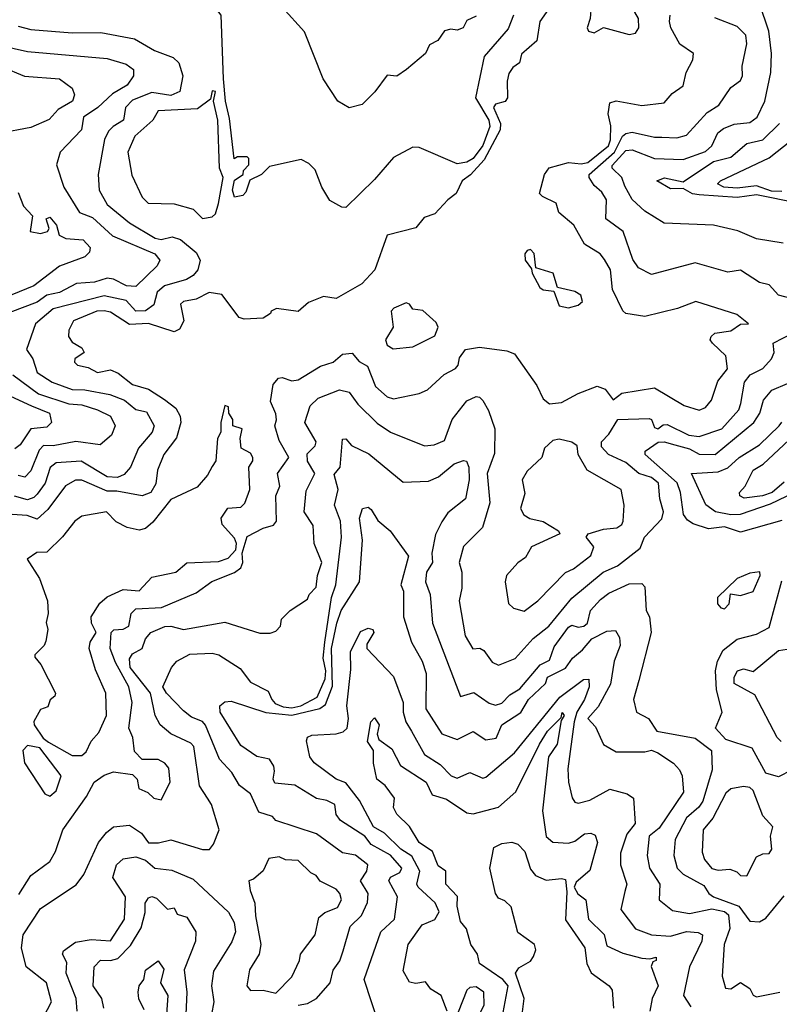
# Model space of a CAD drawing. Extents: x 1995148 to 2088947, y 769131 to 906009.
# Tile 167 of 256: x 2020510 to 2022897, y 811947 to 815041. Entities that reach past the tile are written whole.
import ezdxf

# ---------------------------------------------------------------- set-up
doc = ezdxf.new("R2010")
doc.units = 0

msp = doc.modelspace()

# ---------------------------------------------------------------- linework, layer by layer
at = {"layer": '0CON05XD'}
for points in [[(2021169.7, 814730.3), (2021157, 814785), (2021150.9, 814855), (2021142.8, 815055), (2021125, 815078.2), (2021095, 815089.5), (2021051.7, 815091.7), (2021012.1, 815112.1), (2021005.2, 815154.7), (2021007.9, 815245), (2020985, 815302.2), (2020975, 815308.5), (2020925.8, 815314.2), (2020863.7, 815313.7), (2020836.5, 815325), (2020820.9, 815355), (2020802.8, 815455), (2020775, 815486.2), (2020625, 815483.8), (2020604.5, 815475), (2020554, 815435), (2020508.3, 815428.3)], [(2022221.1, 815145), (2022144.7, 815035.3), (2022135.3, 814974.7), (2022086.9, 814933.1), (2022080.8, 814905), (2022059.3, 814890.7), (2022047.7, 814872.3), (2022041.7, 814848.3), (2022042.7, 814795), (2022035.8, 814784.2), (2022004.9, 814775.1), (2021998.7, 814765), (2022020.5, 814715), (2022019.5, 814695), (2021969.5, 814600.5), (2021926.6, 814553.4), (2021900.6, 814535), (2021882.2, 814495), (2021855.2, 814474.8), (2021815, 814431.1), (2021780.9, 814419.1), (2021755, 814387.1), (2021665, 814364.4), (2021625.9, 814255), (2021585, 814211.2), (2021505, 814165.3), (2021465, 814171.5), (2021418, 814152), (2021385, 814124), (2021317, 814133), (2021300, 814125), (2021298.3, 814118.3), (2021275, 814103.3), (2021215, 814100), (2021200, 814105), (2021145, 814178), (2021105, 814183.8), (2021065, 814162.5), (2021025, 814155.3), (2021015, 814146.9), (2021025.6, 814094.4), (2021011.8, 814068.2), (2020995, 814060.5), (2020915, 814086.2), (2020855, 814083.3), (2020795, 814121.5), (2020775, 814126.2), (2020752, 814125), (2020679.2, 814095), (2020664.5, 814065), (2020663.1, 814045), (2020675, 814028), (2020705, 814010), (2020712.5, 813995), (2020683.8, 813975), (2020682, 813965), (2020691.2, 813955), (2020725, 813948.6), (2020755, 813932.5), (2020795, 813941.1), (2020820, 813930), (2020864.2, 813894.2), (2020915, 813879.5), (2020965, 813847.1), (2021000.7, 813820.7), (2021014.7, 813794.7), (2021016.3, 813775), (2021002.6, 813727.4), (2020962.9, 813675), (2020943.3, 813625), (2020937.4, 813582.6), (2020921.9, 813555), (2020895.3, 813544.7), (2020815, 813560), (2020785, 813559.3), (2020705, 813594.4), (2020685, 813594.4), (2020653.6, 813576.4), (2020598.4, 813501.6), (2020565, 813471.3), (2020533.2, 813483.2), (2020485.9, 813485.9)], [(2022425, 814994), (2022445, 814998.8), (2022455.8, 815015), (2022454.4, 815045), (2022443.5, 815065), (2022429.7, 815079.7), (2022361.2, 815121.2), (2022330, 815120), (2022305.8, 815084.2), (2022303.3, 815045), (2022293.8, 815015), (2022297.5, 815005), (2022315, 815000), (2022345, 815016), (2022425, 814994)], [(2022908.8, 814338.8), (2022825, 814352), (2022767.3, 814377.3), (2022690, 814395), (2022535, 814402), (2022475, 814439.5), (2022435, 814475.5), (2022412, 814518), (2022401.9, 814545), (2022372.3, 814575), (2022372.4, 814582.4), (2022415, 814629.7), (2022435, 814631.6), (2022505, 814604.7), (2022595, 814602.2), (2022665, 814626.9), (2022685.4, 814645), (2022704.1, 814685.9), (2022721.3, 814698.7), (2022755, 814712.9), (2022805, 814717.8), (2022827.7, 814735), (2022851.4, 814785), (2022870.9, 814875), (2022872.7, 814935), (2022863.8, 815005), (2022835, 815091.9)], [(2021945, 815052.5), (2021915, 815038), (2021904, 815015), (2021885, 815007.8), (2021865, 815011.4), (2021845, 815006.2), (2021823.9, 814976.1), (2021798.3, 814961.7), (2021785.7, 814934.3), (2021725.8, 814884.2), (2021695, 814863.3), (2021665, 814866.7), (2021625.9, 814814.1), (2021586.7, 814775), (2021545, 814763.8), (2021510, 814785), (2021463.8, 814855), (2021405, 815002.5), (2021335, 815080)], [(2020955, 812590), (2020982.5, 812645), (2020978.8, 812688.8), (2020966.2, 812705), (2020945, 812716.5), (2020895, 812716), (2020871.1, 812741.1), (2020865.6, 812785), (2020853.4, 812815), (2020863.8, 812895), (2020852.9, 812945), (2020811.1, 813021.1), (2020794.6, 813065), (2020797.1, 813115), (2020805.9, 813124.1), (2020835, 813125.7), (2020853.3, 813135), (2020860, 813175), (2020875, 813189.5), (2020955.7, 813194.3), (2021065, 813240.4), (2021114.3, 813275.7), (2021185, 813304.2), (2021205, 813318.9), (2021211.4, 813335), (2021209.3, 813365), (2021225, 813416.9), (2021275, 813443.5), (2021307.3, 813452.7), (2021317.1, 813465), (2021315.4, 813544.6), (2021327.9, 813575), (2021320, 813615), (2021355.6, 813665), (2021325, 813718.8), (2021311.9, 813765), (2021316.7, 813783.3), (2021315, 813802.5), (2021298.3, 813841.7), (2021306.9, 813895), (2021323.3, 813915), (2021335, 813916.7), (2021365, 813906.3), (2021385, 813909.5), (2021455, 813952.5), (2021495, 813965.3), (2021525, 813990), (2021555, 813992.9), (2021576.7, 813966.7), (2021602.7, 813952.7), (2021628.6, 813888.6), (2021665, 813855.5), (2021685, 813849.5), (2021765, 813866.4), (2021792.1, 813877.9), (2021843.6, 813926.4), (2021880, 813945), (2021888, 813955), (2021891.7, 813978.3), (2021911.2, 814005), (2021955, 814012), (2022040.9, 814000.9), (2022065, 813990.8), (2022135, 813891.2), (2022155, 813850), (2022175, 813834), (2022212.3, 813837.7), (2022265, 813866.2), (2022325, 813889.2), (2022349.8, 813879.8), (2022375, 813846.7), (2022402.5, 813867.5), (2022505, 813884.3), (2022598.6, 813828.6), (2022645, 813814.4), (2022665, 813821.9), (2022684.4, 813845), (2022704.2, 813905), (2022734.1, 813944.1), (2022729.2, 813985), (2022686.7, 814025), (2022680, 814035), (2022683.3, 814045), (2022695, 814055.6), (2022745, 814063.1), (2022775, 814084.2), (2022800, 814085), (2022763.3, 814115), (2022635, 814155.8), (2022577, 814133), (2022475, 814108.2), (2022415, 814117.8), (2022405, 814125.7), (2022373.1, 814193.1), (2022366.9, 814255), (2022348, 814288), (2022334, 814305), (2022285, 814336), (2022251.2, 814395), (2022204.3, 814435), (2022196.2, 814465), (2022152.5, 814485), (2022144, 814495), (2022159.2, 814555), (2022174.3, 814575.7), (2022235, 814592.2), (2022275, 814587.8), (2022295, 814592.8), (2022360.3, 814645), (2022366.5, 814663.5), (2022367.9, 814707.9), (2022359.2, 814745), (2022365, 814780), (2022385, 814785.6), (2022465, 814771.1), (2022535, 814780), (2022560.5, 814809.5), (2022595, 814833.3), (2022604.2, 814875), (2022625.8, 814915), (2022627.5, 814935), (2022584.4, 814964.4), (2022555.8, 815015), (2022552.5, 815035), (2022554.4, 815055)], [(2022061.4, 815055), (2022045, 815012.7), (2021970, 814925), (2021942.9, 814795), (2021984.1, 814725), (2021988, 814705), (2021965, 814645.6), (2021935.3, 814605), (2021915, 814593.2), (2021885, 814588.2), (2021765, 814639.6), (2021745, 814640.6), (2021685, 814608), (2021625, 814538.8), (2021535, 814451.2), (2021522.3, 814452.3), (2021485, 814473.3), (2021460, 814515), (2021438.8, 814568.8), (2021419.1, 814589.1), (2021395, 814601.2), (2021295, 814580), (2021270, 814555), (2021233.3, 814536.7), (2021220.9, 814499.1), (2021211.7, 814488.3), (2021185, 814482.9), (2021178.9, 814505), (2021185, 814536.7), (2021212.5, 814555), (2021213, 814567), (2021230, 814585), (2021230, 814605), (2021225, 814610), (2021195, 814610), (2021184.1, 814604.1), (2021169.7, 814730.3)], [(2023006.1, 814146.1), (2022895, 814175.6), (2022865, 814208), (2022835, 814215.7), (2022775, 814254.3), (2022735, 814248.1), (2022632.8, 814277.2), (2022495, 814240), (2022455, 814261.2), (2022437.3, 814287.3), (2022406.9, 814375), (2022352.5, 814415), (2022353.9, 814475), (2022339.5, 814499.5), (2022315, 814520), (2022299.6, 814545), (2022300, 814555), (2022379.4, 814625), (2022404.6, 814675.4), (2022415, 814683.6), (2022435, 814687.2), (2022505, 814671.8), (2022527.6, 814672.4), (2022575, 814670), (2022605, 814678.6), (2022670.3, 814749.7), (2022707.4, 814772.6), (2022745, 814827.5), (2022775, 814850), (2022781.4, 814865), (2022780, 814895), (2022794.7, 814965), (2022792, 814992), (2022765, 815019.5), (2022695, 815046.5)], [(2020505, 815020.8), (2020545, 815010), (2020675, 814999.5), (2020765, 815001.2), (2020870.8, 814980.8), (2020934.1, 814944.1), (2020992.4, 814922.4), (2021010.5, 814905), (2021022.9, 814865), (2021013.8, 814815), (2020985, 814802.5), (2020925, 814812.5), (2020865, 814787.8), (2020842.7, 814765), (2020836.4, 814725), (2020804.2, 814705.8), (2020788.9, 814691.1), (2020776.9, 814665), (2020756.9, 814555), (2020759.5, 814505), (2020785, 814460), (2020855, 814402.5), (2020935.7, 814355), (2020955, 814350), (2020988.8, 814358.8), (2021015, 814350), (2021065, 814309.6), (2021076.8, 814285), (2021070, 814255), (2021055, 814237.1), (2021034.3, 814225), (2020965.3, 814204.7), (2020941.8, 814185), (2020932.1, 814145), (2020905, 814126.5), (2020874.8, 814124.8), (2020845, 814158.9), (2020775, 814173.8), (2020615, 814132.9), (2020559.5, 814085), (2020531.2, 814005), (2020551.2, 813975), (2020565, 813932.2), (2020611.9, 813901.9), (2020675, 813879.3), (2020715, 813878.4), (2020793.3, 813863.3), (2020838.9, 813845), (2020875, 813816.4), (2020908.9, 813808.9), (2020932.7, 813765), (2020926.5, 813745), (2020883.8, 813695), (2020858.5, 813635), (2020838.5, 813611.5), (2020817.3, 813602.8), (2020784.8, 813604.8), (2020703.6, 813653.6), (2020625, 813648.7), (2020605.7, 813634.3), (2020589.7, 813585), (2020565, 813550.4), (2020555, 813539.6), (2020535, 813532.2), (2020494.2, 813544.2)], [(2020450.3, 814960.3), (2020535, 814940.7), (2020785, 814919.5), (2020845, 814900.9), (2020868.1, 814885), (2020867.5, 814865), (2020847.8, 814835), (2020801.8, 814808.3), (2020755.5, 814765), (2020710.6, 814735), (2020704.5, 814695), (2020637.1, 814625), (2020625.7, 814585), (2020648.9, 814515), (2020697.5, 814435), (2020739, 814419), (2020801.5, 814361.5), (2020934.3, 814305), (2020950, 814285), (2020942.2, 814267.8), (2020875, 814203.1), (2020846, 814205), (2020805, 814225.3), (2020785, 814228.7), (2020745, 814216.4), (2020688.4, 814211.6), (2020635, 814183.3), (2020595, 814175.7), (2020565, 814153.6), (2020478.8, 814121.2)], [(2020455, 814892.5), (2020525, 814863.1), (2020635, 814855.4), (2020675, 814825.8), (2020682.5, 814805), (2020675.7, 814785), (2020631.4, 814758.6), (2020602.9, 814727.1), (2020545, 814702.5), (2020445, 814683.6)], [(2021085, 814416.7), (2021115, 814422), (2021125, 814431.2), (2021135, 814463.8), (2021149.6, 814545), (2021138.1, 814575), (2021132.9, 814725), (2021119.2, 814785), (2021125.7, 814815), (2021115, 814817.5), (2021109.2, 814790.8), (2021069.2, 814760.8), (2020945.6, 814754.4), (2020928.6, 814725), (2020871.5, 814675), (2020850.4, 814625), (2020862.4, 814552.4), (2020895, 814483.8), (2020913.8, 814465), (2020995, 814462.7), (2021055, 814445.5), (2021085, 814416.7)], [(2022955, 814464.4), (2022825, 814491.1), (2022765, 814482.2), (2022645, 814490.4), (2022623.9, 814493.9), (2022595, 814510.8), (2022555, 814509.2), (2022512, 814535), (2022536.2, 814543.8), (2022595, 814531.1), (2022690.5, 814595), (2022745, 814608.8), (2022795, 814652.1), (2022845, 814663.9), (2022898.1, 814715)], [(2022905, 814500.8), (2022872.4, 814502.4), (2022825, 814519), (2022765, 814511.2), (2022723.3, 814515), (2022702.5, 814525), (2022712, 814535), (2022865, 814606.7), (2022935, 814662)], [(2020505, 814498), (2020521.9, 814455), (2020550, 814425), (2020543.1, 814375), (2020575, 814369.5), (2020597.1, 814375), (2020603.1, 814385), (2020593.1, 814415), (2020605, 814420), (2020625.6, 814395), (2020633.8, 814363.8), (2020655, 814353.3), (2020709.4, 814349.4), (2020732, 814325), (2020729.7, 814310.3), (2020715, 814296), (2020635, 814266.2), (2020554.8, 814205.2), (2020485, 814176.5)], [(2022235, 814135.8), (2022265, 814144.4), (2022278.8, 814155), (2022273.3, 814175), (2022255, 814186.7), (2022200, 814200), (2022186.7, 814245), (2022131.7, 814261.7), (2022126.8, 814306.8), (2022115, 814318.8), (2022104.3, 814315.7), (2022097.5, 814305), (2022098, 814285), (2022118.3, 814258.3), (2022120, 814245), (2022145, 814200), (2022155, 814192.5), (2022188.3, 814188.3), (2022205, 814142), (2022235, 814135.8)], [(2021683.3, 814006.7), (2021745, 814013.3), (2021815, 814047.3), (2021825.3, 814075.3), (2021819.2, 814089.2), (2021777.4, 814127.4), (2021745, 814131.4), (2021735, 814147.5), (2021725, 814151.2), (2021685.4, 814134.6), (2021677.1, 814125), (2021683.3, 814075), (2021660, 814035), (2021665, 814018), (2021683.3, 814006.7)], [(2020573.1, 811885), (2020610, 811955), (2020594.5, 812015), (2020530, 812065), (2020515.8, 812125), (2020520.9, 812165), (2020575, 812248.5), (2020687.3, 812322.7), (2020711.9, 812355), (2020758.2, 812455), (2020782.9, 812487.1), (2020805.2, 812504.8), (2020855, 812510), (2020892.7, 812485), (2020915, 812454.1), (2020946, 812454), (2020985, 812464.2), (2021085, 812433.3), (2021106.2, 812433.8), (2021119.5, 812450.5), (2021136.9, 812495), (2021112.9, 812575), (2021100, 812595), (2021075, 812633.3), (2021057.5, 812757.5), (2021047.5, 812767.5), (2020985, 812796.5), (2020951.8, 812825), (2020935.5, 812855), (2020920.7, 812925), (2020857.5, 813005), (2020855, 813032.5), (2020865, 813048.8), (2020895.3, 813064.7), (2020905.7, 813095), (2020922.5, 813115), (2020966.2, 813133.8), (2020985, 813135.4), (2021025, 813124.6), (2021155, 813148), (2021265, 813113.3), (2021297, 813113), (2021315, 813120), (2021330, 813135), (2021333, 813157), (2021360, 813185), (2021415, 813220), (2021420, 813235), (2021441.7, 813258.3), (2021446.2, 813295), (2021460, 813335), (2021435.6, 813395), (2021432.1, 813452.1), (2021403.6, 813495), (2021409.9, 813560.1), (2021437.8, 813615), (2021415, 813654.2), (2021413.6, 813676.4), (2021438.3, 813701.7), (2021442, 813715), (2021405.9, 813775), (2021422.7, 813827.2), (2021447.8, 813852.2), (2021515, 813877.8), (2021545, 813870.9), (2021572.9, 813832.9), (2021633.2, 813773.2), (2021675, 813744.4), (2021782.4, 813702.4), (2021812.5, 813705), (2021845, 813718.6), (2021868.9, 813785), (2021915, 813843.3), (2021945, 813856.9), (2021955.4, 813855.4), (2021965, 813844), (2021982.8, 813812.8), (2022002.7, 813755), (2022002.1, 813677.9), (2021978.8, 813615), (2021987.2, 813522.8), (2021964.5, 813445.5), (2021904.8, 813385.2), (2021890.9, 813335), (2021900, 813305), (2021899.5, 813255), (2021891.1, 813215), (2021910, 813105), (2021934.2, 813064.2), (2021955.8, 813065.8), (2021968.3, 813058.3), (2021995, 813021.9), (2022015, 813012.5), (2022066.7, 813033.3), (2022123.8, 813096.2), (2022172.7, 813135), (2022245, 813222.9), (2022343.6, 813305), (2022388.6, 813325), (2022459.7, 813380.3), (2022474, 813415), (2022527.8, 813472.2), (2022533.6, 813495), (2022521.8, 813535), (2022517.3, 813585), (2022495, 813602.2), (2022455.6, 813615), (2022415, 813649.2), (2022360.8, 813675), (2022338.3, 813698.3), (2022338.5, 813715), (2022361.2, 813738.8), (2022390, 813785), (2022487.9, 813787.9), (2022495.8, 813785), (2022505, 813760), (2022515, 813755.6), (2022532, 813768), (2022545, 813768.5), (2022613.3, 813735), (2022645, 813731.2), (2022716.5, 813755), (2022769.6, 813815), (2022776.7, 813835), (2022787.9, 813902.1), (2022805.4, 813924.6), (2022845, 813944.6), (2022872.9, 813975), (2022880.6, 813995), (2022877.5, 814025), (2022975, 814074.4)], [(2020321.4, 813931.4), (2020547.4, 813827.4), (2020604, 813805), (2020610, 813775), (2020595, 813760.4), (2020545, 813755.5), (2020511.9, 813705), (2020495, 813692.5)], [(2020488.9, 813925), (2020568.8, 813865), (2020665, 813834), (2020705, 813830.6), (2020754.2, 813815), (2020795, 813795.6), (2020810.6, 813765), (2020798.8, 813735), (2020763.3, 813705), (2020686, 813716), (2020615, 813701.8), (2020585, 813702.5), (2020571.4, 813688.6), (2020545, 813622.9), (2020526.1, 813603.9), (2020505, 813608.8)], [(2022905, 813467.5), (2022775, 813430.5), (2022725, 813447.2), (2022675, 813441.4), (2022626.9, 813456.9), (2022608.2, 813468.2), (2022595.9, 813485.9), (2022586.4, 813555), (2022575.8, 813585.8), (2022475.6, 813675), (2022476, 813685), (2022516.5, 813713.5), (2022535, 813714.6), (2022568.8, 813705), (2022615, 813692.6), (2022645, 813676.2), (2022695.8, 813674.2), (2022816.9, 813775), (2022835.7, 813804.2), (2022847.3, 813845), (2022873.2, 813876.8), (2022922.5, 813897.5)], [(2020705, 812728.7), (2020719.3, 812740.8), (2020735, 812774.3), (2020758.6, 812801.4), (2020783.1, 812855), (2020780.4, 812925), (2020748, 812998), (2020728.5, 813065), (2020731.3, 813085), (2020750.2, 813115), (2020736, 813145), (2020734.3, 813165), (2020762, 813208), (2020785, 813227.9), (2020835, 813250), (2020885, 813246.5), (2020925, 813289.4), (2021001.2, 813305), (2021035, 813334.2), (2021135, 813338.5), (2021165, 813348.9), (2021189.3, 813375), (2021191.7, 813395), (2021185, 813412.3), (2021146.3, 813455), (2021143.6, 813475), (2021164.3, 813505.7), (2021205, 813509.2), (2021217.9, 813522.1), (2021233.8, 813565), (2021230, 813635), (2021242.9, 813655), (2021242.5, 813665), (2021235, 813678.9), (2021206, 813695), (2021202.5, 813725), (2021208.8, 813755), (2021180, 813765), (2021180, 813785), (2021167.5, 813805), (2021166.2, 813825), (2021155, 813828.8), (2021142, 813775), (2021142, 813745), (2021132, 813725), (2021126.7, 813655), (2021115, 813637.5), (2021100.5, 813609.5), (2021067.7, 813572.3), (2020985, 813532.9), (2020928, 813462), (2020905, 813442.5), (2020885, 813436.9), (2020847.5, 813445), (2020813.4, 813463.4), (2020783.3, 813495), (2020705, 813480.6), (2020682.9, 813465), (2020645, 813415.7), (2020595, 813368), (2020563.6, 813366.4), (2020533.8, 813346.2), (2020572.5, 813285), (2020597.5, 813215), (2020599.6, 813175), (2020592.9, 813147.1), (2020598.2, 813125), (2020591.7, 813088.3), (2020586.9, 813075), (2020557.5, 813045), (2020558, 813038), (2020576.7, 813015), (2020622.5, 812925), (2020620, 812915), (2020605.8, 812904.2), (2020598.3, 812881.7), (2020575, 812873.3), (2020555, 812836.2), (2020555.5, 812825), (2020583.5, 812783.5), (2020600.5, 812770.5), (2020675, 812729), (2020705, 812728.7)], [(2022945, 813555.4), (2022868.5, 813518.5), (2022773.9, 813486.1), (2022745, 813485.2), (2022696.9, 813495), (2022666.2, 813516.2), (2022620.8, 813615), (2022705, 813620.6), (2022735, 813632.5), (2022771.5, 813665), (2022835, 813704.8), (2022896.4, 813765), (2022905, 813776)], [(2022912, 813588), (2022875, 813555.4), (2022844.2, 813545), (2022787.2, 813537.2), (2022773.3, 813545), (2022771.9, 813555), (2022790, 813575), (2022815.4, 813625), (2022846, 813644), (2022943.8, 813735)], [(2021385, 811944.2), (2021415, 811949.4), (2021442.9, 811965), (2021485.8, 812015), (2021495.5, 812054.5), (2021516.3, 812083.7), (2021526.7, 812115), (2021548.5, 812191.5), (2021584.4, 812225.6), (2021603.5, 812266.5), (2021604.7, 812295), (2021580.9, 812335), (2021601.1, 812365), (2021604.4, 812385), (2021565, 812415.2), (2021525, 812423.3), (2021442.9, 812482.9), (2021315, 812524.2), (2021305, 812536.7), (2021261.1, 812551.1), (2021235, 812608.6), (2021201.1, 812635), (2021176.4, 812675), (2021137.7, 812717.8), (2021094.3, 812824.2), (2021085, 812835.4), (2021049.7, 812849.7), (2021025, 812869.2), (2020971.3, 812925), (2020960, 812945), (2020987.5, 813005), (2021003.8, 813025), (2021045, 813047.1), (2021115, 813050), (2021136, 813045), (2021202.7, 813002.7), (2021235, 812959.1), (2021290.9, 812930.9), (2021302, 812905), (2021312.6, 812892.6), (2021338.3, 812881.7), (2021365, 812878.4), (2021393.1, 812885), (2021445, 812912), (2021470.3, 812969.7), (2021472.6, 812995), (2021464.1, 813035), (2021469.3, 813085), (2021489.6, 813225), (2021503.4, 813265), (2021521, 813415), (2021518.1, 813465), (2021498.9, 813515), (2021511.3, 813565), (2021497.9, 813612.1), (2021516.7, 813635), (2021525, 813722.5), (2021535, 813723.8), (2021553, 813703), (2021606.9, 813676.9), (2021715, 813587.5), (2021795, 813590.6), (2021825.8, 813604.2), (2021875, 813645.5), (2021905, 813656), (2021913.8, 813653.8), (2021921.4, 813635), (2021922.5, 813595), (2021911.2, 813535), (2021855, 813491.8), (2021837, 813463)], [(2022095, 813182), (2022138, 813215), (2022225, 813303.5), (2022250.8, 813315), (2022305, 813357.5), (2022314.2, 813385), (2022290, 813415), (2022296.7, 813425), (2022345, 813440.3), (2022386.1, 813443.9), (2022402.7, 813455), (2022406.8, 813465), (2022410, 813515), (2022400.6, 813565), (2022293.3, 813625), (2022265.5, 813675), (2022261.5, 813701.5), (2022245, 813713.6), (2022205, 813722.5), (2022185, 813718.8), (2022159.1, 813695), (2022150.8, 813665), (2022105, 813622), (2022089.4, 813595), (2022097.9, 813552.1), (2022083.8, 813505), (2022094, 813485), (2022113.1, 813473.1), (2022154.7, 813464.7), (2022203.3, 813435), (2022207.5, 813425), (2022118.8, 813385), (2022099.3, 813350.7), (2022075, 813333.8), (2022040, 813295), (2022035.6, 813275), (2022046.4, 813206.4), (2022061.4, 813191.4), (2022095, 813182)], [(2021638.8, 811885), (2021592.3, 812025), (2021645.4, 812174.6), (2021688, 812215), (2021696.9, 812285), (2021670.4, 812335), (2021675, 812346.4), (2021705, 812361.3), (2021710.8, 812375), (2021675, 812415.7), (2021615, 812449.7), (2021595, 812475.2), (2021517.8, 812525), (2021505, 812543.8), (2021500.6, 812575), (2021475, 812587.7), (2021443.3, 812593.3), (2021375, 812635.5), (2021312.1, 812642.1), (2021306.9, 812655), (2021310.6, 812679.4), (2021308.7, 812695), (2021295, 812717.7), (2021255, 812725.4), (2021205, 812760), (2021140.5, 812865), (2021139.2, 812885), (2021155, 812897.5), (2021175, 812899.2), (2021283.7, 812863.7), (2021365, 812855.6), (2021453.2, 812876.8), (2021471.2, 812888.8), (2021493, 812947), (2021490.1, 813065), (2021506.4, 813145), (2021520, 813185), (2021578.2, 813275), (2021587.5, 813405), (2021578, 813475), (2021586.9, 813505), (2021605, 813509.3), (2021615, 813502.1), (2021635, 813467.8), (2021674, 813435), (2021731.9, 813355), (2021708.2, 813265), (2021716.4, 813245), (2021716.2, 813165), (2021741.1, 813085), (2021775.3, 813025.3), (2021786.9, 812986.9), (2021786.4, 812875), (2021836.9, 812796.9), (2021885, 812779.4), (2021935, 812804.3), (2021975, 812778.2), (2022007, 812783), (2022025.5, 812825), (2022085, 812864.5), (2022109.2, 812905), (2022162.2, 812955), (2022168.9, 812975), (2022225, 813003.3), (2022246.8, 813035), (2022279, 813061), (2022307.5, 813095), (2022355, 813119.6), (2022382.1, 813122.1), (2022395, 813100), (2022396.9, 813075), (2022377.8, 813025), (2022366.8, 812953.2), (2022327.8, 812882.2), (2022295.8, 812845), (2022319.4, 812819.4), (2022345, 812763.8), (2022385, 812740.6), (2022475, 812740), (2022495, 812746), (2022515, 812737.1), (2022564.2, 812705), (2022583.6, 812683.6), (2022591.6, 812665), (2022596, 812614), (2022519.3, 812500.7), (2022488.7, 812475), (2022482.1, 812415), (2022489.2, 812375), (2022522.2, 812325), (2022519.2, 812275), (2022561.6, 812241.6), (2022615, 812232.1), (2022685, 812246.6), (2022725, 812238.8), (2022737.8, 812227.8), (2022741.4, 812185), (2022723.8, 812135), (2022717.1, 812035), (2022727.7, 811997.7), (2022745, 811996), (2022775, 812016), (2022805, 811997.1), (2022815.5, 811975.5), (2022825, 811970), (2022899.2, 811985)], [(2021837, 813463), (2021817.1, 813422.9), (2021805.7, 813365), (2021807.3, 813335), (2021788.5, 813305), (2021785.4, 813275), (2021800, 813235), (2021807.1, 813145), (2021895, 812914), (2021937.2, 812927.2), (2021985, 812893.1), (2022005, 812887.5), (2022025, 812893.1), (2022050.2, 812919.8), (2022081.3, 812938.7), (2022146.1, 813013.8), (2022175, 813028.1), (2022189.3, 813070.7), (2022235, 813132.1), (2022245, 813138.2), (2022265, 813131.8), (2022283.1, 813135), (2022294.5, 813145), (2022303.6, 813185), (2022335, 813219.1), (2022361.2, 813238.8), (2022425, 813267.9), (2022465, 813269.2), (2022475, 813258.8), (2022478.9, 813185), (2022489.1, 813165), (2022494.2, 813115), (2022456.2, 812965), (2022438.7, 812905), (2022448.1, 812865), (2022486.2, 812845), (2022512.5, 812805), (2022633.2, 812783.2), (2022684.3, 812744.3), (2022686.4, 812683.6), (2022656.9, 812585), (2022643.9, 812566.1), (2022605, 812533.1), (2022569.8, 812465), (2022565.7, 812415), (2022575.9, 812375), (2022595.5, 812355.5), (2022660.3, 812320.3), (2022676, 812295), (2022690.8, 812285), (2022770.4, 812255), (2022805, 812208), (2022835, 812206.7), (2022855, 812217.5), (2022912.4, 812287.6)], [(2022725, 813190), (2022740, 813205), (2022743.3, 813236.7), (2022775, 813231.2), (2022815, 813243.8), (2022837.5, 813295), (2022836.4, 813306.4), (2022805, 813302), (2022764.5, 813285.5), (2022702.5, 813225), (2022702.5, 813205), (2022713, 813193), (2022725, 813190)], [(2022935, 812683.3), (2022895, 812661.9), (2022855, 812673.5), (2022812.1, 812752.1), (2022728.9, 812778.9), (2022696.2, 812815), (2022717.1, 812865), (2022699.4, 812935), (2022696.5, 812995), (2022703.1, 813025), (2022720.3, 813059.7), (2022765, 813094), (2022825, 813110.4), (2022865, 813131.2), (2022905, 813277.5)], [(2021853.1, 811925), (2021835, 811974.2), (2021802.5, 811995), (2021785, 812017.5), (2021755, 812012.5), (2021735, 812016.2), (2021715, 812052.5), (2021731.1, 812135), (2021775, 812196.4), (2021815, 812213.8), (2021828, 812238), (2021816.2, 812266.2), (2021762.7, 812315), (2021758.2, 812325), (2021767.3, 812365), (2021742.5, 812412.5), (2021707.3, 812435), (2021656.2, 812485), (2021622.2, 812505), (2021577.8, 812587.8), (2021535, 812642.5), (2021504.1, 812654.1), (2021435, 812706.2), (2021422, 812725), (2021411.2, 812775), (2021415, 812786.7), (2021427.7, 812792.3), (2021505, 812797.1), (2021526.5, 812803.5), (2021539.5, 812815), (2021543.3, 812845), (2021538, 812885), (2021550.5, 812999.5), (2021549.6, 813055), (2021581.2, 813118.8), (2021605, 813128.5), (2021620, 813125), (2021622.9, 813115), (2021601.2, 813078.8), (2021601.3, 813065), (2021685, 812976.7), (2021715.3, 812895.3), (2021715.4, 812865), (2021723.8, 812835), (2021741.5, 812805), (2021782.1, 812732.1), (2021830.9, 812700.9), (2021865.8, 812665), (2021885, 812657.5), (2021925, 812675.6), (2021965, 812658.1), (2021975, 812660.6), (2022065, 812737.5), (2022207.4, 812912.6), (2022281.9, 812968.1), (2022298.4, 812968.4), (2022299.4, 812945), (2022285.1, 812904.9), (2022260.6, 812865), (2022252.6, 812835), (2022233.1, 812686.9), (2022234.6, 812645), (2022246.2, 812596.2), (2022255, 812582), (2022265, 812578.6), (2022301.7, 812588.3), (2022365, 812623.1), (2022418.9, 812608.9), (2022438.8, 812595), (2022444.3, 812515), (2022418, 812482), (2022397.7, 812422.2), (2022397.6, 812385), (2022417.8, 812325), (2022411.2, 812301.2), (2022399.1, 812245), (2022445, 812184.2), (2022495.4, 812165.4), (2022555, 812161.5), (2022605, 812175.3), (2022642.6, 812172.6), (2022655.5, 812165.5), (2022653.3, 812145), (2022615.3, 812065), (2022596.2, 811975), (2022619.3, 811939.3)], [(2022903.1, 812773.1), (2022890, 812785), (2022819.9, 812919.9), (2022755.4, 812955), (2022755.4, 812975), (2022765.4, 812994.6), (2022785, 813001.5), (2022815, 812992.9), (2022895, 813059.2), (2022935, 813065.6)], [(2022019.5, 811870.5), (2022044.7, 812004.7), (2022028.4, 812025), (2021954.5, 812075), (2021949.2, 812105), (2021927.5, 812135), (2021914.3, 812184.3), (2021895, 812207.5), (2021885.3, 812255), (2021885.8, 812285.8), (2021849.1, 812325), (2021848.8, 812365), (2021825, 812381.9), (2021807, 812427), (2021765.9, 812455), (2021735.4, 812505.4), (2021695.7, 812545), (2021684.3, 812565), (2021688.1, 812595), (2021658.8, 812635), (2021632.7, 812655), (2021621.4, 812705), (2021621.8, 812745), (2021602.9, 812772.9), (2021613.8, 812835), (2021625, 812847.5), (2021639.6, 812825), (2021633.6, 812796.4), (2021639.1, 812779.1), (2021679.9, 812749.9), (2021707, 812697), (2021787.5, 812645), (2021806.2, 812605), (2021851.7, 812591.7), (2021915, 812548.6), (2021935, 812545.7), (2022015, 812566.4), (2022068.9, 812615), (2022143.2, 812765), (2022168.8, 812805), (2022211.2, 812848.8), (2022215, 812864), (2022221.4, 812855), (2022211.2, 812838.8), (2022198.7, 812765), (2022171.9, 812725), (2022153.5, 812555), (2022164.7, 812474.7), (2022185, 812456.9), (2022235, 812452.9), (2022255, 812459.7), (2022285, 812483.1), (2022305, 812484.3), (2022318.1, 812478.1), (2022326.2, 812455), (2022302, 812368), (2022259.3, 812330.7), (2022252.6, 812315), (2022263.7, 812293.7), (2022288.9, 812275), (2022297.5, 812215), (2022346.9, 812166.9), (2022355, 812130.5), (2022405, 812107.8), (2022465, 812092.3), (2022490.5, 812089.5), (2022510, 812095), (2022510, 812085), (2022499.2, 812080.8), (2022494.6, 812065.4), (2022516.5, 812005), (2022497.8, 811965), (2022490, 811925)], [(2020605, 812601.2), (2020625, 812618), (2020640, 812665), (2020573.2, 812753.2), (2020535, 812760.4), (2020520.4, 812745), (2020525, 812706.2), (2020588.8, 812608.8), (2020605, 812601.2)], [(2020507.7, 812292.3), (2020545, 812351.3), (2020605, 812395.6), (2020622.6, 812427.4), (2020645.4, 812495), (2020719.9, 812600.1), (2020744, 812645), (2020775, 812666.9), (2020805, 812677.1), (2020865, 812668.8), (2020878.8, 812655), (2020884, 812625), (2020912.4, 812612.4), (2020931.2, 812595), (2020955, 812590)], [(2022795, 812351.2), (2022825, 812410), (2022845, 812420), (2022865, 812421.2), (2022874, 812435), (2022870, 812475), (2022877.1, 812505), (2022845, 812538.8), (2022815, 812618.6), (2022805, 812627.9), (2022785, 812631.4), (2022745, 812624.2), (2022729.3, 812610.7), (2022688.4, 812531.6), (2022657.8, 812495), (2022654.6, 812425), (2022661.9, 812401.9), (2022685, 812374.1), (2022705, 812368.8), (2022741.7, 812371.7), (2022763.8, 812363.8), (2022775, 812351.5), (2022795, 812351.2)], [(2022083.1, 811865), (2022095.4, 811965), (2022068.5, 812045), (2022078.3, 812061.7), (2022115, 812082.5), (2022125, 812097.5), (2022131.9, 812118.1), (2022127.9, 812135), (2022075, 812172.9), (2022055, 812252.9), (2022035, 812272.5), (2022015, 812280.5), (2022005.3, 812295.3), (2021988, 812375), (2022000.5, 812439.5), (2022025, 812452.5), (2022056.2, 812456.2), (2022075, 812450), (2022097.3, 812427.3), (2022115, 812372), (2022131.4, 812351.4), (2022165, 812336.9), (2022212.7, 812342.7), (2022225, 812338.8), (2022229.1, 812300.9), (2022225, 812212.5), (2022286.4, 812125), (2022292.7, 812075), (2022306, 812046), (2022362.5, 812005), (2022371.9, 811991.9), (2022375.7, 811935)], [(2020690.8, 811925), (2020687.9, 811965), (2020655.9, 812045), (2020658.5, 812078.5), (2020644.4, 812105), (2020648.1, 812115), (2020685, 812142.2), (2020735, 812151), (2020795, 812146.7), (2020839.2, 812215), (2020842.4, 812285), (2020802.7, 812345), (2020814.3, 812385), (2020835, 812404.2), (2020875, 812410), (2020905, 812399.6), (2020935, 812374.4), (2020988.3, 812368.3), (2021055, 812340.6), (2021166.1, 812236.1), (2021184.5, 812204.5), (2021188, 812175), (2021177, 812143), (2021118.8, 812051.2), (2021113.1, 812005), (2021120.4, 811955), (2021112.7, 811915)], [(2021315, 811981.8), (2021365, 812033.1), (2021389.6, 812085), (2021392.9, 812105), (2021438.1, 812165), (2021450.2, 812219.8), (2021469.2, 812235), (2021508.6, 812251.4), (2021521.8, 812275), (2021516.6, 812295), (2021505, 812308.9), (2021454.2, 812334.2), (2021441.7, 812351.7), (2021425, 812360), (2021385, 812399.1), (2021345, 812400.8), (2021325, 812410), (2021293.3, 812405), (2021275, 812366.7), (2021245, 812340), (2021230, 812335), (2021234.2, 812305), (2021249.5, 812265), (2021250.8, 812225), (2021268.1, 812135), (2021263.1, 812105), (2021231.9, 812055), (2021224.2, 812005), (2021235, 811990), (2021275, 811991.1), (2021315, 811981.8)], [(2020774.6, 811934.6), (2020767.8, 811965), (2020741.2, 812005), (2020744.5, 812065), (2020764.1, 812085.9), (2020795, 812084.7), (2020818.7, 812091.3), (2020858, 812132), (2020892.2, 812187.8), (2020904.3, 812235), (2020904.4, 812265), (2020915, 812281.4), (2020925, 812285.6), (2020940.2, 812280.2), (2020975, 812246), (2020995, 812250), (2021005, 812230), (2021035, 812220.8), (2021063.3, 812175), (2021062.9, 812145), (2021027.3, 812055), (2021035.7, 811985.7), (2021032.5, 811915)], [(2020900.8, 811929.2), (2020884.3, 811964.3), (2020882.4, 811985), (2020885.3, 812004.7), (2020900.6, 812025), (2020905.6, 812054.4), (2020945, 812083.8), (2020963, 812057), (2020952.5, 812015), (2020975.2, 811975.2), (2020971.9, 811915)], [(2021885, 811796.7), (2021907.8, 811825), (2021908, 811855), (2021945, 811894.3), (2021970, 811945), (2021968.9, 811985), (2021945, 812001.8), (2021925, 811999.6), (2021915, 811991.4), (2021887.5, 811922.5), (2021882.5, 811875), (2021894, 811845), (2021876.7, 811805), (2021885, 811796.7)]]:
    msp.add_lwpolyline(points, dxfattribs=at)

doc.saveas('drawing.dxf')
